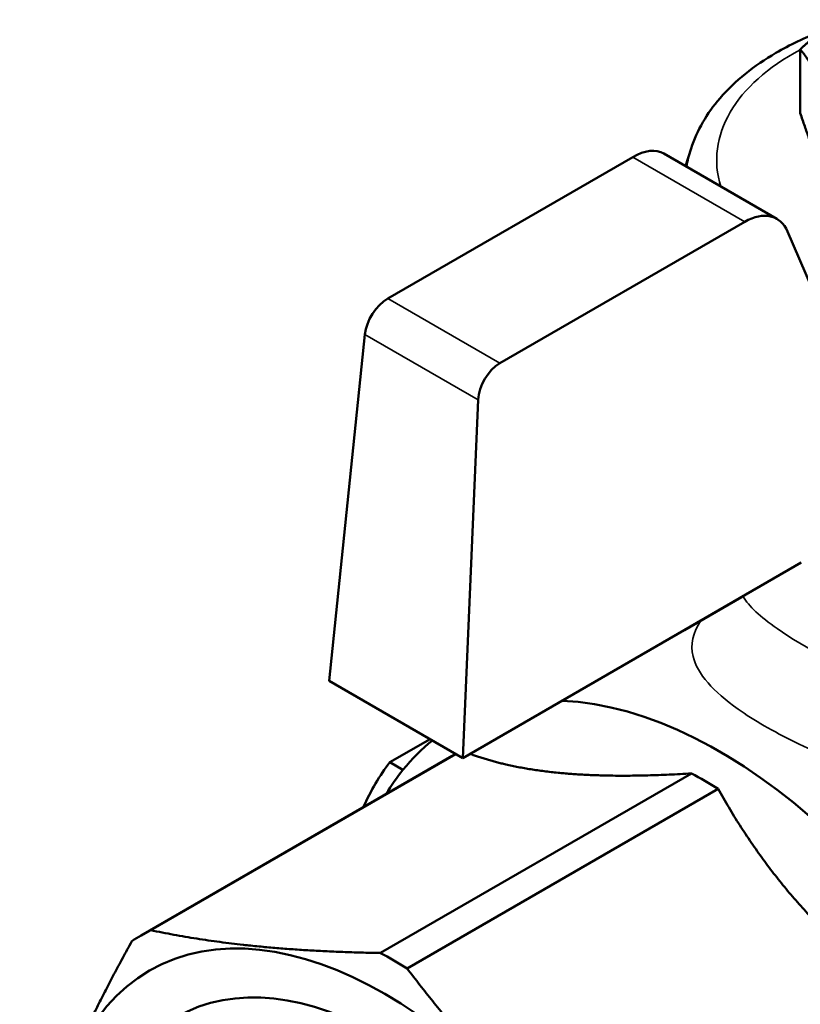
# Model space of a CAD drawing. Header units: millimetres. Extents: x 39 to 198, y 81 to 244.
# Tile 12 of 32: x 132 to 157, y 108 to 140. Entities that reach past the tile are written whole.
import ezdxf

# ---------------------------------------------------------------- set-up
doc = ezdxf.new("R2010")
doc.units = ezdxf.units.MM
doc.layers.add('Видимые тонкие (ГОСТ)', color=7, linetype='Continuous', lineweight=35)
doc.layers.add('Видимый контур (ГОСТ)', color=7, linetype='Continuous', lineweight=50)

msp = doc.modelspace()

# ---------------------------------------------------------------- linework, layer by layer
at = {"layer": 'Видимые тонкие (ГОСТ)'}
for p, q in [((155.313, 133.133), (151.763, 135.182)), ((147.551, 128.652), (144.002, 130.701)), ((146.87, 127.487), (143.275, 129.562))]:
    msp.add_line(p, q, dxfattribs=at)
for centre, major_axis, start_param, end_param in [((162.647, 135.089), (-8.226, 0), 5.457384, 6.461203), ((162.647, 134.477), (-9.194, 0), 6.099278, 6.209514)]:
    msp.add_ellipse(centre, major_axis=major_axis, ratio=0.57735, start_param=start_param, end_param=end_param, dxfattribs=at)
for points, knots in [([(168.613, 117.993), (167.827, 117.301), (166.762, 116.932), (165.59, 116.904), (163.783, 116.861), (161.732, 117.534), (159.9, 118.334), (158.467, 118.961), (157.185, 119.66), (156.341, 120.246), (155.794, 120.627), (155.434, 120.955), (155.263, 121.263)], [4.430121, 4.430121, 4.430121, 4.430121, 4.92352, 4.92352, 4.92352, 5.684924, 5.684924, 5.684924, 6.28029, 6.28029, 6.28029, 6.666251, 6.666251, 6.666251, 6.666251]), ([(153.921, 120.498), (153.666, 120.115), (153.583, 119.745), (153.74, 119.091), (153.898, 118.813), (154.384, 118.255), (154.704, 117.976), (155.349, 117.519), (155.626, 117.342), (155.93, 117.167), (156.534, 116.819), (157.24, 116.475), (159.261, 115.648), (160.67, 115.211), (163.649, 114.677), (165.235, 114.619), (167.351, 115.093), (167.998, 115.333), (169.319, 116.074), (169.95, 116.627), (170.618, 117.503), (170.779, 117.753), (170.921, 118.009)], [-7.027615, -7.027615, -7.027615, -7.027615, -6.693168, -6.693168, -6.451691, -6.451691, -6.221231, -6.221231, -6.077194, -6.077194, -6.077194, -5.79047, -5.79047, -5.323997, -5.323997, -4.81227, -4.81227, -4.567936, -4.567936, -4.256966, -4.256966, -4.14135, -4.14135, -4.14135, -4.14135])]:
    msp.add_open_spline(points, degree=3, knots=knots, dxfattribs=at)
at = {"layer": 'Видимый контур (ГОСТ)'}
for p, q in [((157.071, 136.576), (157.071, 138.594)), ((153.609, 135.448), (153.431, 134.896)), ((144.002, 130.701), (151.763, 135.182)), ((156.327, 133.223), (152.748, 135.289)), ((155.313, 133.133), (147.551, 128.652)), ((157.835, 130.111), (156.668, 132.822)), ((142.142, 118.596), (143.275, 129.562)), ((146.87, 127.487), (146.383, 116.147)), ((146.383, 116.147), (157.101, 122.335)), ((155.21, 121.242), (153.405, 120.2)), ((155.21, 121.243), (155.21, 121.242)), ((153.405, 120.201), (153.405, 120.2)), ((146.383, 116.147), (142.142, 118.596)), ((144.068, 116.014), (145.341, 116.749)), ((136.192, 110.53), (146.044, 116.218)), ((136.496, 110.692), (146.163, 116.274)), ((144.068, 116.014), (144.485, 115.773)), ((143.77, 109.972), (153.623, 115.66)), ((144.614, 109.485), (154.466, 115.173))]:
    msp.add_line(p, q, dxfattribs=at)
for centre, major_axis, ratio, start_param, end_param in [((151.714, 133.578), (1.05, 1.703), 0.556861, 0.016276, 0.801674), ((155.362, 131.471), (0.946, 1.763), 0.597134, 5.839909, 7.049868), ((143.977, 129.899), (0.525, 0.851), 0.556861, 0.801674, 2.285204), ((147.576, 127.821), (0.473, 0.882), 0.597134, 0.766683, 2.250213), ((162.647, 123.903), (-11.25, 0), 0.57735, 0.606563, 0.60667), ((154.516, 102.634), (-8.4, 14.549), 0.57735, 4.492344, 5.931084), ((154.516, 102.634), (-8.4, 14.549), 0.57735, 0.087176, 0.220045), ((154.516, 102.634), (-8.65, 14.982), 0.57735, 0.238277, 0.390141), ((154.044, 102.361), (-8, 13.856), 0.57735, 6.269573, 6.283185), ((154.516, 102.634), (-8.4, 14.549), 0.57735, 0.220045, 0.309845), ((154.044, 102.361), (8, -13.856), 0.57735, 2.318917, 2.393472), ((144.192, 96.673), (-8, 13.856), 0.57735, 6.245907, 6.320463), ((144.192, 96.673), (8, -13.856), 0.57735, 2.318917, 2.393472), ((144.697, 96.965), (-6.042, 10.466), 0.57735, 5.542916, 10.165047), ((144.697, 96.965), (-6.042, 10.466), 0.57735, 5.542916, 10.165047)]:
    msp.add_ellipse(centre, major_axis=major_axis, ratio=ratio, start_param=start_param, end_param=end_param, dxfattribs=at)
for major_axis in [(-7.451, 12.905), (-6.6, 11.432)]:
    msp.add_ellipse((143.909, 96.51), major_axis=major_axis, ratio=0.57735, dxfattribs=at)
for points, weights in [([(157.071, 138.594), (157.665, 139.136), (158.197, 139.532)], [1, 1.04062168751, 1.05991026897]), ([(158.565, 135.374), (157.818, 137.665), (157.071, 138.594)], [1, 1.15470053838, 1]), ([(157.071, 136.576), (157.818, 134.286), (158.565, 133.356)], [1, 1.15470053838, 1]), ([(146.61, 116.278), (147.808, 115.837), (149.396, 115.68)], [1.01297184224, 1.019953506, 1]), ([(149.396, 115.68), (151.156, 115.506), (153.623, 115.66)], [1, 1.022156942, 1.01110143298]), ([(154.466, 115.173), (155.754, 112.851), (157.514, 110.993)], [1.01110143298, 1.022156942, 1]), ([(136.496, 110.692), (139.634, 110.044), (143.77, 109.972)], [1, 1.06666666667, 1]), ([(132.886, 103.688), (133.894, 106.73), (135.899, 110.348)], [1, 1.06666666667, 1]), ([(144.614, 109.485), (147.752, 105.357), (151.888, 101.805)], [1, 1.06666666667, 1])]:
    msp.add_rational_spline(points, weights, degree=2, dxfattribs=at)
msp.add_open_spline([(153.609, 135.448), (153.794, 136.025), (154.112, 136.563), (155.003, 137.595), (155.606, 138.075), (156.738, 138.734), (157.212, 138.96), (157.715, 139.154)], degree=3, knots=[5.6816945, 5.6816945, 5.6816945, 5.6816945, 5.9600737, 5.9600737, 6.2785405, 6.2785405, 6.4792271, 6.4792271, 6.4792271, 6.4792271], dxfattribs=at)

doc.saveas('drawing.dxf')
